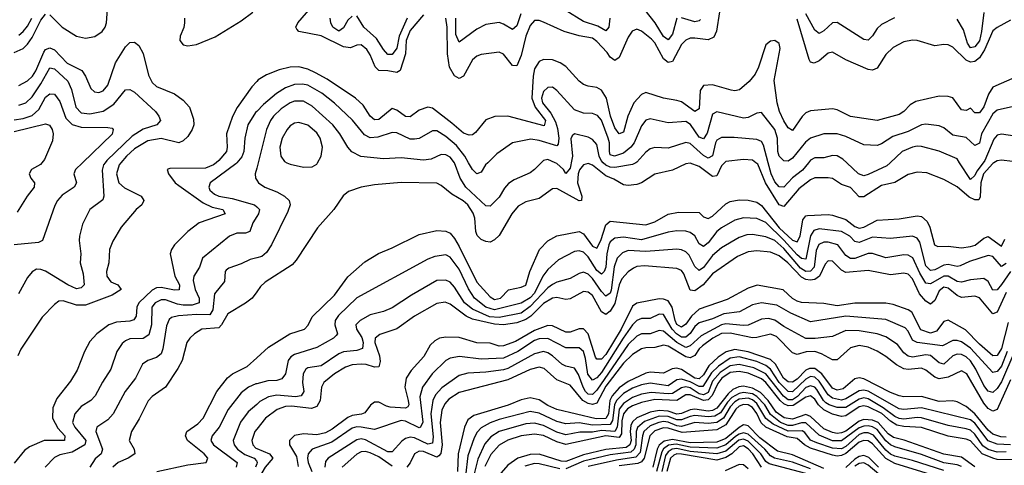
# Model space of a CAD drawing. Header units: inches. Extents: x 884549 to 1028252, y 526810 to 653624.
# Tile 118 of 256: x 938934 to 943362, y 558638 to 560644. Entities that reach past the tile are written whole.
import ezdxf

# ---------------------------------------------------------------- set-up
doc = ezdxf.new("R2010")
doc.units = ezdxf.units.IN
doc.header["$MEASUREMENT"] = 0
for name, color, linetype in [('A9535', 7, 'Continuous'), ('A9536', 7, 'Continuous'), ('A9545', 7, 'Continuous'), ('A9546', 7, 'Continuous')]:
    doc.layers.add(name, color=color, linetype=linetype)

msp = doc.modelspace()

# ---------------------------------------------------------------- linework, layer by layer
at = {"layer": 'A9535', "color": 5}
for points, elevation in [([(939216.5, 560000), (939185.2, 559970), (939178, 559950), (939190, 559909.6), (939179.7, 559890), (939125.5, 559854.5), (939104, 559830), (939092.2, 559807.8), (939037.3, 559650), (939018.6, 559641.4), (938909.7, 559630.3)], 2540), ([(939817.6, 560000), (939805.5, 559990), (939770, 559975.3), (939610, 559974.4), (939598, 559970), (939603.9, 559950), (939633.8, 559910), (939650, 559897.3), (939759.5, 559819.5), (939799.9, 559799.9), (939847.2, 559790), (939857.7, 559770), (939740.7, 559730), (939690.1, 559689.9), (939631, 559630), (939617.3, 559610), (939611.5, 559590), (939632.6, 559490), (939653, 559450), (939652, 559428), (939630, 559426.3), (939570, 559437.8), (939550, 559436.1), (939530, 559425.9), (939470.4, 559370), (939461.7, 559350), (939458.5, 559310), (939448, 559292), (939430, 559286.2), (939370, 559282), (939335.8, 559270), (939281, 559230), (939250, 559195), (939226.1, 559150), (939193.3, 559066.7), (939162.7, 559017.3), (939101.4, 558938.6), (939083.3, 558896.7), (939081.6, 558850), (939105.2, 558805.2), (939137.2, 558770), (939135.3, 558750), (939044.6, 558750), (938978.3, 558721.7), (938955.4, 558704.6), (938910, 558647.8)], 2620), ([(939034.3, 560000), (939028, 559992), (938988, 559970), (938977.2, 559950), (938984.2, 559930), (939000.2, 559910), (938999.3, 559890), (938967.1, 559850), (938922.6, 559777.4)], 2520), ([(939389.4, 560000), (939381.2, 559990), (939369.8, 559950), (939380.3, 559910), (939406.1, 559886.1), (939480.5, 559850), (939493, 559830), (939482.8, 559810), (939458, 559790), (939390.2, 559710), (939352.7, 559647.3), (939338.8, 559610), (939334.4, 559550), (939324.6, 559510), (939326.3, 559490), (939343.4, 559463.4), (939375.8, 559450), (939390.1, 559430), (939350, 559403.9), (939230, 559359.5), (939190, 559358.9), (939130, 559378.1), (939110, 559376.8), (939090, 559362), (939035.3, 559304.7), (938939.1, 559160.9), (938925.4, 559130)], 2580), ([(939318.2, 560000), (939310.9, 559990), (939305.7, 559965.7), (939312.6, 559850), (939307.7, 559832.3), (939249.1, 559790), (939216.7, 559723.3), (939203.2, 559670), (939201.3, 559650), (939209.3, 559590), (939205.8, 559550), (939219.9, 559499.9), (939224.3, 559450), (939210, 559436.2), (939190, 559431.7), (939150, 559449.6), (939050, 559511.9), (939030, 559519.9), (939010, 559520.2), (938990.7, 559509.3), (938970, 559482.6), (938928.4, 559410)], 2560), ([(939910.5, 560000), (939905.5, 559994.5), (939790.2, 559910), (939785, 559890), (939790, 559876), (939810, 559858.5), (939830, 559849.4), (939890, 559839.1), (939990.4, 559810.4), (940000, 559801.7)], 2640), ([(940000, 559975), (939993.7, 559950), (939994.7, 559930), (940000, 559921.8)], 2660), ([(940000, 559757.2), (939982.2, 559730), (939969.5, 559690.5), (939950, 559682.7), (939910, 559682.4), (939877.4, 559670), (939755.6, 559570), (939743, 559530), (939717.1, 559490), (939713.7, 559470), (939723.8, 559430), (939741.5, 559390), (939740.6, 559370), (939710, 559359.5), (939670, 559359.1), (939643.8, 559363.8), (939590, 559383.4), (939570, 559383.2), (939543, 559370), (939528.7, 559350), (939527.2, 559270), (939514.8, 559225.2), (939490, 559209), (939430, 559207), (939410, 559198.7), (939394.4, 559185.7), (939371.4, 559150), (939344.2, 559070), (939307.2, 559012.8), (939274, 558950), (939253.8, 558930), (939210, 558903), (939182.3, 558870), (939172, 558830), (939182.1, 558810), (939231.6, 558750), (939227.1, 558730), (939170, 558696.8), (939114.8, 558685.2), (939090, 558673.2), (939049.4, 558630)], 2640), ([(940000, 559572), (939970, 559565), (939930, 559545.4), (939874.1, 559525.9), (939863.1, 559516.9), (939857.7, 559510), (939854.9, 559465.1), (939810.5, 559409.5), (939802.5, 559337.5), (939790, 559315.6), (939730, 559317.1), (939648.6, 559311.4), (939617.4, 559302.6), (939606, 559294), (939594.6, 559265.4), (939577.9, 559162.1), (939570, 559140.3), (939550, 559122.8), (939510.1, 559109.9), (939486.4, 559093.6), (939454.8, 559030), (939408.9, 558970), (939354.1, 558870), (939330, 558843.4), (939281.5, 558810), (939277, 558790), (939306.4, 558710), (939301, 558690), (939273, 558667), (939250, 558629.8)], 2660), ([(940000, 559419.5), (939979.7, 559390), (939950, 559367.1), (939870, 559319.1), (939842.1, 559270), (939830, 559257.1), (939753.7, 559250), (939719.7, 559230), (939698.8, 559210), (939685.5, 559190), (939664.4, 559110), (939645.9, 559074.1), (939589.6, 558990.4), (939530, 558947), (939511.7, 558928.3), (939472.1, 558847.9), (939436.4, 558790), (939426.7, 558750), (939449.4, 558710), (939451.3, 558690), (939422.7, 558670), (939377.5, 558650), (939352.7, 558630)], 2680), ([(939550.4, 558609.6), (939690, 558640.4), (939773.2, 558650), (939780.4, 558670), (939763.8, 558690), (939689.5, 558750), (939679.2, 558770), (939686.4, 558790), (939735.8, 558824.2), (939759.6, 558850), (939820.6, 558970), (939868.4, 559031.6), (939890.8, 559049.2), (939957.1, 559082.9), (940000, 559121.9)], 2720), ([(940000, 559005.1), (939995.9, 559004.1), (939963.5, 558990), (939930, 558964.1), (939871.5, 558888.5), (939831.5, 558810), (939800.1, 558770), (939794.5, 558750), (939806.2, 558730), (939912.2, 558650), (939907.2, 558630)], 2740), ([(940000, 558912.1), (939961.6, 558878.4), (939927.9, 558832.1), (939893.8, 558750), (939898.3, 558730), (939914.4, 558710), (939946.6, 558686.6), (939988.2, 558670), (939998.5, 558658.5), (940000, 558655.1)], 2760), ([(940000, 558800.3), (939991.6, 558790), (939977.8, 558750), (939982.1, 558730), (939995.7, 558715.7), (940000, 558713.9)], 2780), ([(940000, 558644.3), (939994.3, 558630)], 2760)]:
    msp.add_lwpolyline(points, dxfattribs=dict(at, elevation=elevation))
at = {"layer": 'A9536', "color": 5}
for points, elevation in [([(939070, 560666.1), (939124.9, 560610), (939190, 560569.3), (939230, 560560.4), (939272.4, 560567.6), (939304.7, 560590), (939317.9, 560610), (939324.2, 560630), (939329.7, 560690.3)], 2620), ([(939675.6, 560650), (939675.8, 560630), (939671.8, 560608.2), (939655.5, 560570), (939654.7, 560550), (939670, 560530.2), (939690, 560526), (939730, 560532.1), (939813.6, 560566.4), (939930, 560638.3), (939982.4, 560677.6)], 2620), ([(938910, 560496.6), (938950, 560513.3), (938970, 560532.8), (938990, 560563.7), (939030, 560641.7), (939050, 560668.3)], 2620), ([(938930, 560574.2), (938950, 560590), (938970, 560614.9), (938988.3, 560650)], 2640), ([(938930, 560347.9), (938970, 560368.4), (938991.1, 560388.9), (939006.7, 560413.3), (939042.5, 560497.5), (939050, 560509.7), (939070, 560517.4), (939090, 560507.6), (939148, 560448), (939214.3, 560414.3), (939230.6, 560390), (939254.6, 560334.6), (939270, 560318.9), (939290, 560315.9), (939310, 560324.1), (939330, 560349.3), (939364.7, 560450), (939410, 560520.9), (939430, 560541.6), (939450, 560542), (939470, 560527.3), (939490, 560491.4), (939513.5, 560393.5), (939530, 560360.4), (939550, 560342.6), (939630.1, 560310.1), (939670, 560281.9), (939697.2, 560250), (939715.8, 560195.8), (939716.7, 560170), (939710.1, 560149.9), (939690, 560117.3), (939670, 560097.7), (939650, 560089.9), (939570, 560109.4), (939510, 560098.2), (939450, 560062.6), (939414.1, 560030), (939389.4, 560000)], 2580), ([(938930, 560258.2), (938962, 560270), (938990, 560296.8), (939030, 560354.2), (939070, 560427), (939090, 560422.5), (939150, 560367.4), (939167.2, 560330), (939186.1, 560250), (939210, 560224), (939250, 560219.6), (939310, 560232.2), (939357.3, 560262.7), (939410, 560328.1), (939430, 560329.1), (939450, 560318), (939544.5, 560230), (939560.2, 560210), (939567.1, 560190), (939550.3, 560170), (939490, 560150.8), (939440, 560120), (939325.4, 560010), (939318.2, 560000)], 2560), ([(940000, 560365.6), (939978.2, 560341.8), (939912, 560248), (939891.7, 560208.3), (939864.5, 560130), (939867.1, 560070), (939863.7, 560050), (939829.7, 560010), (939817.6, 560000)], 2620), ([(938910, 560192.9), (938950, 560198.9), (938990, 560212.1), (939021, 560239), (939050, 560294.2), (939070, 560309.2), (939090, 560308.6), (939115.1, 560275.1), (939141.1, 560201.1), (939170, 560172.1), (939210, 560160.4), (939330, 560158.2), (939350, 560154.9), (939355.2, 560150), (939350, 560128.1), (939216.5, 560000)], 2540), ([(940000, 560230.5), (939994.8, 560225.2), (939960.1, 560170), (939946.3, 560110), (939942.7, 560050), (939933.8, 560026.2), (939910.5, 560000)], 2640), ([(938910, 560140.2), (939050, 560175.2), (939068.5, 560168.5), (939080.5, 560150), (939085.1, 560130), (939081.9, 560098.2), (939045.5, 560014.5), (939034.3, 560000)], 2520)]:
    msp.add_lwpolyline(points, dxfattribs=dict(at, elevation=elevation))
at = {"layer": 'A9545', "color": 5}
for points, elevation in [([(942104.3, 560000), (942090, 559985.3), (942070, 559941.1), (942050, 559937.4), (941990, 559983.1), (941950, 559997.1), (941930, 559994.9), (941870, 559965.9), (941790, 559948.7), (941730, 559909.4), (941710, 559902), (941670, 559897.2), (941650, 559900.4), (941606.2, 559926.2), (941570, 559941.2), (941510, 559988.7), (941490, 559995.8), (941469.2, 559990.8), (941451.5, 559968.5), (941445.5, 559950), (941443, 559910), (941462.5, 559850), (941460.9, 559830), (941450, 559827.6), (941350, 559884.4), (941330, 559882.8), (941270, 559838.7), (941210, 559824.1), (941175.9, 559804.1), (941146.8, 559770), (941090, 559672.4), (941070, 559652.4), (941050, 559642.6), (941030, 559644.9), (941010, 559654.7), (940992.1, 559672.1), (940986, 559690), (940981.8, 559750), (940973, 559772.9), (940949.1, 559810), (940928.7, 559828.7), (940878.2, 559858.2), (940830, 559897.3), (940810, 559907.1), (940650, 559911.5), (940530, 559900.6), (940469.7, 559889.7), (940412.7, 559870), (940388.6, 559851.4), (940347.1, 559790), (940273.7, 559706.3), (940178.2, 559561.8), (940159.1, 559540.9), (940037.8, 559462.2), (940016.5, 559443.5), (940000, 559419.5)], 2680), ([(940006.4, 560000), (940000, 559975)], 2660), ([(940136.2, 560000), (940150, 559993.4), (940210, 559980.2), (940250, 559982), (940270, 559993.7), (940273.6, 560000)], 2680), ([(941279.9, 560000), (941250, 559968.7), (941230, 559954.6), (941157.5, 559922.5), (941133.1, 559906.9), (941114.3, 559885.7), (941090, 559844.6), (941050, 559803.7), (941030, 559806.1), (940941.3, 559890), (940915.7, 559930), (940890, 559999.5), (940889.6, 560000)], 2660), ([(941039.4, 560000), (941029.7, 559990.3), (941010, 559958), (940990, 559949.1), (940970, 559969.8), (940953, 560000)], 2640), ([(941414.9, 560000), (941413.3, 559990), (941410, 559975.6), (941390, 559952), (941379.9, 559970), (941350, 559996.7), (941342.5, 560000)], 2660), ([(941704.8, 560000), (941690, 559991.9), (941610, 559978.5), (941590, 559980), (941570, 559988.7), (941558.8, 560000)], 2660), ([(943315.1, 560000), (943310, 559997), (943268.1, 559950), (943256.5, 559910), (943253.8, 559846.2), (943247.1, 559832.9), (943230, 559832.8), (943204.1, 559844.1), (943150, 559890.8), (943090, 559924.4), (943014.4, 559954.4), (942970, 559957.1), (942930, 559947.2), (942870, 559910.8), (942810, 559896.7), (942730, 559846.1), (942710, 559846.8), (942670, 559887.7), (942630, 559902.4), (942590, 559928.1), (942570, 559932.3), (942510, 559931.1), (942490, 559922.1), (942438, 559882), (942370, 559803.4), (942350, 559810.3), (942288.7, 559910), (942253.3, 559993.3), (942244.7, 560000)], 2680), ([(942481.1, 560000), (942454, 559966), (942410, 559931.1), (942370, 559889.9), (942350, 559891.3), (942330, 559913.6), (942314, 559950), (942300.5, 560000)], 2660), ([(942849.5, 560000), (942834.4, 559985.6), (942750, 559946.3), (942730, 559941.5), (942706.1, 559950), (942653.6, 560000)], 2660), ([(943267.5, 560000), (943238.8, 559961.2), (943230, 559941.7), (943210, 559924.5), (943160.9, 560000)], 2660), ([(940000, 559921.8), (940007.7, 559910), (940036, 559890), (940090, 559869.5), (940125.8, 559850), (940146.5, 559830), (940150.8, 559810.8), (940140.4, 559779.6), (940066.1, 559630), (940044.5, 559595.5), (940022.7, 559577.3), (940000, 559572)], 2660), ([(940000, 559121.9), (940052.9, 559170), (940149.7, 559230.3), (940215.1, 559250), (940231, 559269), (940250, 559305.7), (940350, 559404.2), (940410, 559486.5), (940486.8, 559553.2), (940548.2, 559591.8), (940610, 559616.1), (940730, 559676.3), (940810, 559694.2), (940850, 559692.3), (940870, 559683.2), (940890, 559659.1), (940910, 559622.7), (940990, 559462.3), (941050, 559396.9), (941070, 559384.9), (941096, 559390), (941132.8, 559427.2), (941190, 559439.6), (941210, 559448.5), (941229, 559511), (941271.4, 559608.6), (941310, 559648), (941349.7, 559670.3), (941450, 559690.4), (941470, 559679.1), (941510, 559624.3), (941530, 559614.6), (941547.7, 559650), (941570, 559720.2), (941590, 559737.5), (941750, 559721), (941790, 559733.3), (941850, 559767.9), (941897.1, 559777.1), (941990, 559775.2), (942010, 559757), (942030, 559749.3), (942050, 559759.2), (942110, 559814.2), (942130, 559825), (942170, 559833.2), (942210, 559830.8), (942250, 559822.1), (942270, 559807.1), (942350, 559706.2), (942410, 559651.3), (942430, 559644.4), (942444, 559670), (942456.5, 559743.5), (942470, 559761), (942477, 559763), (942570, 559767.2), (942590, 559763.7), (942650, 559743.8), (942690, 559712.7), (942710, 559705.8), (942730, 559709.9), (942790, 559741.1), (942890, 559747.1), (942970, 559760.4), (942990, 559758), (943016, 559736), (943027.8, 559710), (943048.8, 559630), (943063.1, 559623.1), (943110, 559624.2), (943170, 559616.6), (943210, 559622.7), (943230.9, 559629.1), (943270, 559659.6), (943290, 559667.1), (943350, 559624.2), (943364.9, 559655.1)], 2720), ([(940000, 559801.7), (940013, 559790), (940008.4, 559770), (940000, 559757.2)], 2640), ([(943370, 559546.4), (943350, 559532.2), (943310, 559577.5), (943290, 559581.7), (943205.4, 559554.6), (943164, 559536), (943150, 559532.6), (943110, 559542.5), (943090, 559539.3), (943050, 559517.4), (943030, 559515.4), (943010, 559536.1), (942981.6, 559641.6), (942970, 559659.9), (942950, 559669), (942850, 559659), (942770, 559664.1), (942710, 559641.5), (942690, 559645.9), (942667.1, 559670), (942630.1, 559689.9), (942530, 559702.7), (942505.5, 559694.5), (942490, 559671.3), (942470, 559565.4), (942450, 559568.5), (942430, 559585.7), (942371.3, 559651.3), (942290, 559730.5), (942250, 559748.4), (942190, 559751.9), (942150, 559741.2), (942090, 559706.2), (942070, 559690.8), (942030, 559639.6), (942010, 559622.6), (941990, 559635.4), (941970, 559671.1), (941950, 559686.4), (941930, 559692.2), (941890, 559692.9), (941850, 559686.8), (941730, 559653), (941650, 559664.3), (941610, 559659.9), (941590, 559643.2), (941584.1, 559630), (941575.2, 559590), (941569.6, 559530.4), (941562.5, 559510), (941550, 559498.8), (941530, 559515.1), (941490, 559576.2), (941470, 559596.8), (941450, 559603.5), (941430, 559599.9), (941357.7, 559562.3), (941310, 559518.9), (941286.7, 559490), (941250, 559412.4), (941230, 559391.8), (941190, 559367.3), (941070, 559337.6), (941030.3, 559350.3), (940979.3, 559390), (940952, 559432), (940910, 559521.1), (940870, 559575.2), (940850, 559584.7), (940801.5, 559578.5), (940770, 559565.5), (940450, 559391.2), (940367.5, 559312.5), (940353, 559290), (940352.1, 559270), (940363.2, 559230), (940357.7, 559222.3), (940344.9, 559210), (940270, 559168.8), (940170, 559136.4), (940153.7, 559126.3), (940141.2, 559110), (940128.9, 559050), (940113.4, 559026.6), (940090, 559019.7), (940050, 559017.6), (940000, 559005.1)], 2740), ([(943390, 559510), (943350, 559452.3), (943330, 559427.7), (943310, 559426.6), (943290, 559466), (943270, 559478.1), (943210, 559473.5), (943170, 559461.6), (943150, 559465.8), (943110, 559488.8), (943090, 559489.1), (943030, 559454.1), (943010, 559457.5), (942982.7, 559502.7), (942951.5, 559571.5), (942930, 559584.4), (942910, 559585.5), (942830, 559572.5), (942770, 559590.7), (942750, 559590.6), (942690, 559569), (942670, 559568.6), (942650, 559582.2), (942613.1, 559630), (942570, 559641.8), (942550, 559642.1), (942527.9, 559632.1), (942515.9, 559604.1), (942507.3, 559530), (942490, 559511.1), (942470, 559510.5), (942445.8, 559525.8), (942370, 559613.1), (942330, 559649.7), (942290, 559666.9), (942230, 559676.5), (942205, 559675), (942170, 559663.1), (942090, 559616.4), (942050, 559582.8), (942010, 559527.7), (941990, 559514.2), (941970, 559532.6), (941944.4, 559584.4), (941930, 559598.8), (941910, 559608.4), (941890, 559610.8), (941750, 559600.5), (941670, 559605.1), (941645.1, 559594.9), (941620.9, 559570), (941608.3, 559531.7), (941593.8, 559426.2), (941590, 559413.4), (941570, 559399.7), (941550, 559420.6), (941510, 559479.4), (941490, 559498.2), (941470, 559507), (941450, 559500.9), (941410, 559478.8), (941350, 559462), (941330, 559452.1), (941310, 559437.3), (941230, 559352.3), (941190, 559322.4), (941090, 559302.6), (941046.7, 559306.7), (940970, 559340.1), (940934.8, 559370), (940890, 559439.9), (940870, 559462.5), (940850, 559472), (940810, 559469.9), (940696.2, 559403.8), (940610, 559346.9), (940570, 559329.9), (940510, 559314.6), (940465.4, 559290), (940446, 559270), (940449, 559250), (940472.5, 559212.5), (940479.5, 559190), (940475.7, 559164.3), (940450, 559154), (940390, 559148), (940370, 559139.5), (940290, 559086.2), (940230, 559076), (940220.8, 559070), (940208.6, 559050), (940206.4, 559010), (940211.3, 558970), (940200.6, 558950), (940174.2, 558945.8), (940090, 558953.6), (940053.1, 558946.9), (940014.8, 558925.2), (940000, 558912.1)], 2760), ([(943370, 559416), (943330, 559327), (943310, 559320.5), (943250, 559391.6), (943230, 559399.7), (943170, 559393.4), (943150, 559401.7), (943110, 559435.2), (943090, 559439.9), (943070, 559423.8), (943050, 559379.9), (943030, 559363.3), (943010, 559376.5), (942980.9, 559410), (942950, 559477.7), (942930, 559498.5), (942910, 559502.1), (942850, 559495.3), (942750, 559514.1), (942650, 559505.3), (942630, 559515.9), (942590, 559556.3), (942570, 559558.5), (942556.7, 559543.3), (942531.2, 559488.8), (942510, 559473.8), (942488.4, 559471.6), (942470, 559474.5), (942450, 559485.4), (942388.8, 559550), (942350, 559581.4), (942310, 559597.2), (942250, 559603.2), (942210, 559598.3), (942162.9, 559577.1), (942050, 559499.3), (942007.9, 559450), (941970, 559423.2), (941950, 559426.5), (941920.4, 559500.4), (941910, 559514.2), (941890, 559524.5), (941744.5, 559535.5), (941710, 559532.1), (941694, 559526), (941670, 559508.4), (941642.8, 559477.2), (941630, 559450.5), (941610, 559367), (941590, 559331.3), (941570, 559316.4), (941550, 559328.1), (941510, 559401.7), (941490, 559417.8), (941470, 559419.9), (941410, 559386.7), (941390, 559384.9), (941350, 559393.7), (941330, 559390.9), (941290, 559365.6), (941232.4, 559310), (941210, 559294.6), (941170, 559279.6), (941110, 559270.7), (941070, 559272.9), (940970, 559296.4), (940942.4, 559310), (940870, 559364), (940848.3, 559371.7), (940810, 559366.4), (940710, 559309.9), (940630, 559251.8), (940553.6, 559226.4), (940533.5, 559210), (940531.5, 559190), (940552.5, 559130), (940555.1, 559104.9), (940550, 559080.7), (940530, 559080.1), (940492.2, 559092.2), (940470, 559093.6), (940429.8, 559090.2), (940399.8, 559080.2), (940349.5, 559050), (940302, 559010), (940291.7, 558990), (940285.8, 558930), (940270, 558903.4), (940246.9, 558893.1), (940156, 558904), (940130, 558902.9), (940091.4, 558888.6), (940040.1, 558850), (940000, 558800.3)], 2780), ([(943379.7, 559280.3), (943350, 559163.1), (943330, 559132.3), (943310, 559131), (943250, 559182.9), (943187.6, 559247.6), (943110, 559291.6), (943090, 559285.8), (943057.7, 559242.3), (943030, 559233.2), (942987.3, 559247.3), (942946.7, 559326.7), (942930, 559337.1), (942861.9, 559361.9), (942830, 559367.2), (942690, 559368.2), (942610, 559356.2), (942550, 559365.8), (942450, 559371.1), (942430, 559376.3), (942410, 559389.5), (942368.2, 559428.2), (942251.4, 559448.6), (942210, 559435.9), (942115.7, 559384.3), (941990, 559340.4), (941954.8, 559310), (941930, 559273.8), (941910, 559259.8), (941890, 559271.4), (941881.8, 559290), (941869.2, 559349.2), (941850, 559377.6), (941830, 559385.4), (941810, 559386.7), (941710, 559367.5), (941690, 559354), (941638.8, 559250), (941570, 559136.7), (941550, 559116.3), (941530, 559115.3), (941524.2, 559124.2), (941490, 559229.3), (941470, 559252.5), (941450, 559252.2), (941410, 559236.9), (941390, 559237.3), (941330, 559266.3), (941310, 559266.8), (941250, 559244.7), (941164.2, 559195.8), (941110, 559175.6), (941090, 559174.9), (941050, 559187.1), (940990, 559189.2), (940910, 559213.4), (940850, 559215.4), (940822.4, 559210), (940801.5, 559198.5), (940780.9, 559179.1), (940751.9, 559128.1), (940694.7, 559065.3), (940672.7, 559030), (940665.9, 558990), (940681.1, 558930), (940683.7, 558910), (940679.3, 558900.7), (940670, 558895.3), (940599.6, 558899.6), (940583.7, 558903.7), (940550, 558922.9), (940530, 558922), (940512, 558908), (940485.8, 558874.2), (940472.1, 558867.9), (940430, 558861.9), (940410, 558853), (940339.8, 558800.2), (940310, 558783.7), (940270, 558775.9), (940210, 558779.3), (940170, 558772.5), (940146.9, 558750), (940147.5, 558730), (940178.4, 558678.4), (940187, 558633)], 2820), ([(943375.7, 559150), (943350, 559084.2), (943330, 559060.7), (943310, 559055.2), (943210, 559165.4), (943170, 559194), (943150, 559200.3), (943130, 559199.3), (943083.8, 559176.2), (942970, 559190.2), (942950, 559201.3), (942930, 559241.6), (942916.9, 559256.9), (942830, 559293.8), (942650, 559309.7), (942490, 559283.2), (942402.2, 559322.2), (942339.1, 559359.1), (942270, 559368.7), (942230, 559360.8), (942170.6, 559329.4), (942100.4, 559319.6), (942050, 559296.6), (941990, 559279.4), (941970, 559263.4), (941949.1, 559230.9), (941930, 559214.1), (941910, 559215.3), (941887.4, 559230), (941869.2, 559250), (941830, 559317.2), (941810, 559318.2), (941770, 559298), (941730, 559298.5), (941710, 559290.3), (941690, 559269.9), (941648.1, 559210), (941550, 559055.7), (941530, 559031.1), (941510, 559021.7), (941488.8, 559048.8), (941479, 559119), (941469.4, 559150), (941450, 559166.1), (941390, 559166.5), (941310, 559208.2), (941270, 559207.8), (941250, 559200.3), (941175.1, 559150), (941110, 559120.5), (941010, 559115.6), (940912.7, 559127.3), (940870, 559120.9), (940850, 559109.3), (940789.6, 559050), (940745.3, 558990), (940733.8, 558946.2), (940747.5, 558832.5), (940736.6, 558810), (940730, 558807), (940670, 558837.1), (940650, 558839.6), (940530, 558799), (940470, 558810), (940450, 558811), (940430, 558804.5), (940337.5, 558742.5), (940249.5, 558710.5), (940231.5, 558690), (940227.9, 558670), (940230.8, 558650), (940248.6, 558610)], 2840), ([(943410, 559153.1), (943350, 559013.5), (943330, 558983.1), (943310, 558965.9), (943290, 558971.9), (943270, 558997.1), (943234.8, 559070), (943210, 559108.1), (943190, 559126.1), (943170, 559136.2), (943150, 559138.7), (943130, 559130.6), (943090, 559093.3), (943070, 559099.6), (943030, 559132.2), (943010, 559135.2), (942950, 559125.4), (942930, 559128.6), (942910, 559144.7), (942881.8, 559181.8), (942830, 559216.2), (942790, 559229.9), (942710, 559243.8), (942650, 559244.7), (942590, 559217.9), (942511.2, 559208.8), (942470, 559209), (942370, 559263), (942330, 559290.6), (942301.5, 559298.6), (942270, 559295), (942210, 559269.3), (942190, 559267.1), (942110, 559274.7), (942090, 559270.4), (941999.1, 559220.9), (941950, 559175.8), (941930, 559168.3), (941890, 559190.5), (941830, 559241.1), (941810, 559244.4), (941770, 559230.3), (941730, 559229.6), (941710, 559218.6), (941670, 559182), (941530, 558976.7), (941510, 558956.2), (941490, 558957.8), (941479.4, 558970), (941467.6, 558990), (941447.4, 559047.4), (941430, 559075.9), (941390, 559083.7), (941372.5, 559092.5), (941330, 559131.4), (941310, 559144.7), (941290, 559150.3), (941250, 559139.3), (941130, 559074.2), (941110, 559067.7), (941030, 559056.8), (940950, 559052.1), (940910, 559042.3), (940832.9, 558987.1), (940804.7, 558955.3), (940792.6, 558930), (940783.6, 558870), (940793.4, 558766.6), (940790, 558738.1), (940770, 558733.6), (940710, 558761.7), (940690, 558765.1), (940670, 558759.2), (940652.9, 558747.1), (940610, 558698.3), (940590, 558698), (940490, 558752.4), (940470, 558756.9), (940450, 558753.3), (940321.3, 558670), (940310, 558655.2), (940307.2, 558630)], 2860), ([(943390, 559022.4), (943330.6, 558889.4), (943310, 558881.3), (943290, 558893.9), (943270, 558918.1), (943193.7, 559050), (943170, 559063.2), (943110, 559034.7), (943070, 559027), (943050, 559034.6), (943010, 559066.7), (942990, 559074.9), (942930, 559068.7), (942910, 559072.9), (942878.1, 559090), (942830, 559128), (942790, 559152.3), (942750, 559169.2), (942710, 559176.7), (942670, 559167.2), (942610, 559113.3), (942590, 559112.1), (942539.7, 559139.7), (942510, 559150.5), (942470.8, 559149.2), (942430, 559137.1), (942410, 559144.2), (942337.1, 559217.1), (942310, 559228.9), (942250, 559212.5), (942230, 559211.3), (942130, 559232), (942090, 559231), (942051.8, 559210), (942004.5, 559175.5), (941990, 559162.7), (941970, 559131.7), (941950, 559122.1), (941930, 559126.7), (941850, 559174.2), (941830, 559178.5), (941790, 559168.3), (941750, 559167.3), (941730, 559162), (941690, 559136.7), (941650, 559098.4), (941570, 558994.7), (941530, 558918.1), (941510, 558911.4), (941490, 558915.5), (941466.2, 558930), (941410, 558998.1), (941350, 559023.1), (941293.2, 559073.2), (941270, 559079.6), (941230, 559068.7), (941130, 559022.3), (940910, 558966.3), (940863.9, 558936.1), (940845.9, 558914.1), (940833.2, 558886.8), (940825.2, 558830), (940833.6, 558730), (940828.7, 558691.3), (940819.4, 558680.6), (940810, 558675.4), (940750, 558700.1), (940730, 558701.4), (940709.6, 558690), (940690, 558648.9), (940675.3, 558630)], 2880), ([(943370, 558765.3), (943345.9, 558765.8), (943310, 558777.9), (943290, 558796.3), (943230, 558870), (943190, 558903), (943150, 558924.2), (943130, 558927.7), (943070, 558925.1), (942990, 558947.9), (942910, 558946.9), (942890, 558951), (942850, 558966.1), (942730, 559027.1), (942710, 559032), (942690, 559027.1), (942638.2, 558981.8), (942610, 558976.6), (942590, 558985.2), (942541.4, 559050), (942510, 559074.3), (942485.7, 559074.3), (942470, 559065.9), (942430, 559025.1), (942410, 559012), (942390, 559013.6), (942368.7, 559030), (942332.6, 559092.6), (942310, 559113.5), (942210, 559148.5), (942150, 559159.3), (942110.8, 559149.2), (942075.2, 559124.8), (942034, 559086), (942010, 559045.2), (941990, 559027.9), (941970, 559029.6), (941910, 559069.3), (941890, 559074.9), (941868.5, 559071.5), (941830, 559053.3), (941770, 559056.5), (941750, 559052), (941670, 559015.7), (941630, 558986.8), (941598.4, 558950), (941588.1, 558930), (941581.9, 558870), (941570, 558848.9), (941527, 558847), (941350, 558888.5), (941310, 558906.5), (941270, 558932.3), (941230, 558941.8), (941190, 558933.4), (941131.3, 558908.7), (940977.2, 558862.8), (940950, 558843.4), (940934.6, 558810), (940906.2, 558690), (940903.7, 558610)], 2920), ([(943390, 558730.2), (943330, 558732.5), (943290, 558747.7), (943230, 558827.7), (943210, 558842.2), (942990, 558897.1), (942910, 558889), (942890, 558892.9), (942750, 558972), (942730, 558975.7), (942710, 558973.3), (942650, 558936.5), (942630, 558931.8), (942590, 558939.8), (942570, 558954.8), (942530, 559017.3), (942510, 559034.4), (942490, 559037), (942470, 559026.3), (942410, 558969.3), (942390, 558970), (942349.8, 559010), (942310.9, 559070.9), (942290, 559087.5), (942250, 559105), (942170, 559126.2), (942130, 559120.1), (942076.5, 559083.5), (942045.8, 559054.2), (942006.9, 558993.1), (941990, 558992), (941950, 559013.2), (941910, 559025.8), (941890, 559022.2), (941850, 558996.2), (941770, 559008.2), (941730, 559000.5), (941690, 558985.4), (941650, 558961.4), (941618.4, 558930), (941608.8, 558910), (941600.2, 558839.8), (941590, 558822), (941510, 558818.9), (941450, 558829.1), (941390, 558825.4), (941350, 558835.6), (941270, 558873.4), (941230, 558880.8), (941090, 558844.1), (941050.7, 558829.3), (941010, 558806.5), (940992.3, 558787.7), (940978.3, 558761.7), (940950, 558680.8), (940939.7, 558590)], 2940), ([(943370, 558699), (943330, 558697.4), (943289.5, 558709.5), (943266.1, 558726.1), (943230, 558778.9), (943210, 558795.8), (943190, 558802.1), (943110, 558816.9), (942990, 558851.1), (942970, 558852.9), (942910, 558845.1), (942890, 558848.3), (942870, 558857.2), (942817, 558897), (942750, 558937), (942730, 558941.1), (942710, 558936.3), (942650, 558897.6), (942610, 558898.5), (942575.3, 558910), (942559.9, 558919.9), (942548.8, 558930), (942519.3, 558979.3), (942510, 558989.3), (942490, 558995.9), (942470, 558987.9), (942432.4, 558947.6), (942410, 558932.5), (942390, 558932.9), (942368.8, 558948.8), (942289, 559049), (942236.2, 559076.2), (942170, 559091.9), (942130, 559086.2), (942084.2, 559055.8), (942050, 559016.5), (942030, 558965.7), (942010, 558955), (941990, 558959.6), (941950, 558986.7), (941930, 558990.6), (941910, 558986.8), (941870, 558961.1), (941850, 558959.1), (941774.1, 558965.9), (941730, 558957.9), (941690, 558942.9), (941650, 558916.8), (941630, 558890), (941620.8, 558810), (941610, 558790.4), (941550, 558795.4), (941510, 558787.2), (941453.3, 558786.7), (941390, 558774.5), (941350, 558786.7), (941290, 558817.6), (941250, 558827), (941210, 558824.4), (941090.2, 558789.8), (941053.7, 558766.3), (941025.6, 558734.4), (940994.2, 558665.8), (940970.4, 558570)], 2960), ([(943430, 558663), (943330, 558664.5), (943310, 558669.5), (943261.9, 558690), (943210, 558748.5), (943190, 558755.8), (943110, 558769), (942990, 558808.7), (942910, 558812), (942878.3, 558818.3), (942850, 558836.5), (942811.9, 558871.9), (942750, 558901.8), (942730, 558906.2), (942710, 558901.3), (942650, 558860.7), (942630, 558857), (942590, 558867.6), (942550, 558887.5), (942526.3, 558910), (942510, 558935.2), (942490, 558950.9), (942470, 558944.9), (942413, 558907), (942390, 558905.9), (942370, 558915.2), (942354.2, 558930), (942290, 559010.1), (942270, 559027.1), (942210, 559052.2), (942170, 559060.3), (942130, 559055), (942092.1, 559030), (942073.7, 559006.3), (942048.5, 558951.5), (942030, 558932.6), (942010, 558930.4), (941950, 558954.6), (941930, 558954.5), (941889.7, 558930.3), (941790, 558934.6), (941730, 558920.8), (941690, 558906.1), (941667.9, 558892.1), (941650.2, 558869.8), (941642.4, 558837.6), (941640, 558780), (941630, 558763.2), (941570, 558770.8), (941390, 558731.6), (941350, 558743.6), (941290, 558772.6), (941250, 558778.8), (941190, 558771.2), (941128.9, 558751.1), (941090, 558728.6), (941052.9, 558687.1), (941026.7, 558633.3)], 2980), ([(943230, 558631.8), (943170, 558674.5), (943090, 558688.7), (942911.5, 558751.5), (942863.7, 558763.7), (942839.7, 558779.7), (942794.5, 558830), (942770, 558840.6), (942730, 558844.2), (942710, 558836.7), (942650, 558792.2), (942630, 558783.9), (942610, 558781.9), (942590, 558785), (942550, 558802.4), (942490, 558857.4), (942470, 558867.3), (942410, 558846.3), (942372.2, 558852.2), (942336.8, 558876.8), (942300.5, 558930), (942265.2, 558965.2), (942230, 558985.8), (942190, 558993.8), (942168.9, 558991.1), (942141.4, 558978.6), (942119.7, 558960.3), (942070, 558895.9), (942050, 558884.4), (942030, 558881.8), (941970, 558890), (941950, 558887.9), (941910, 558870.8), (941890, 558868.9), (941850, 558881.3), (941810, 558885.1), (941770, 558876.9), (941710, 558851.6), (941690, 558833), (941683.1, 558816.9), (941680.2, 558790), (941683.9, 558750), (941678.6, 558730), (941662.3, 558717.7), (941570, 558709.8), (941470, 558685.7), (941390, 558654.6), (941370, 558656.6), (941270, 558688.3), (941230, 558686.8), (941174.8, 558670), (941130, 558638.8), (941088.3, 558591.7)], 3020), ([(943170, 558632.3), (943150, 558640.5), (943090, 558648.6), (942990, 558686.2), (942870, 558721.5), (942850, 558730.8), (942830, 558748.6), (942790, 558798.8), (942770, 558810.6), (942750, 558815.2), (942730, 558814.2), (942710, 558807), (942630, 558747.7), (942590, 558748.1), (942530, 558773.7), (942470, 558828.7), (942450, 558829), (942410, 558817.1), (942390, 558817.7), (942355.8, 558830), (942310, 558866.5), (942286, 558910), (942250, 558948.3), (942230, 558960.1), (942190, 558966.4), (942170, 558961.8), (942137.1, 558942.9), (942117.5, 558922.5), (942085.3, 558874.7), (942060.2, 558859.8), (942030, 558856.4), (941970, 558861.5), (941950, 558858.3), (941910, 558842), (941890, 558842.8), (941850, 558857), (941810, 558859.5), (941744.5, 558835.5), (941711.9, 558808.1), (941706.3, 558790), (941705.1, 558730), (941697.7, 558710), (941682.5, 558697.5), (941590, 558685.3), (941470, 558657.3), (941390, 558622)], 3040), ([(943090, 558614.2), (942950, 558660.1), (942870, 558678.6), (942850, 558688.3), (942830, 558705.7), (942774, 558774), (942750, 558784.4), (942730, 558783.6), (942710, 558776.4), (942650, 558722.7), (942630, 558712.6), (942590, 558715.5), (942518.5, 558738.5), (942491.2, 558751.2), (942465.1, 558785.1), (942453.4, 558793.4), (942390, 558792.1), (942322.9, 558822.9), (942289, 558849), (942250, 558916.1), (942230, 558932.9), (942210, 558939.9), (942170, 558935.4), (942150, 558924.3), (942130, 558901.8), (942099.8, 558850), (942070, 558830.1), (942030, 558826.1), (941970, 558830.8), (941910, 558812.5), (941890, 558815.8), (941850, 558832.5), (941830, 558834.8), (941808.8, 558831.2), (941770, 558815.2), (941741.8, 558790), (941734.9, 558770), (941724.2, 558695.8), (941705.6, 558674.4), (941618.1, 558661.9), (941490, 558632.5)], 3060), ([(943070, 558585), (942870, 558646.1), (942830, 558669.4), (942770, 558734.7), (942750, 558748.3), (942730, 558749.8), (942710, 558742.2), (942650, 558691.6), (942630, 558682), (942610, 558679.4), (942590, 558683.1), (942490, 558715.6), (942463, 558730), (942430, 558759.4), (942385.7, 558765.7), (942290.3, 558810.3), (942268.9, 558828.9), (942250, 558870.7), (942230, 558898.6), (942210, 558910.6), (942190, 558911.5), (942170, 558904), (942154.8, 558890), (942110, 558820.4), (942070, 558798), (941913.9, 558786.1), (941850, 558805.4), (941830, 558806.6), (941790, 558792.6), (941767.7, 558770), (941742.5, 558670), (941730, 558654.4), (941713.6, 558646.4), (941630, 558635.3)], 3080), ([(942550, 558624.4), (942410, 558685.6), (942341.6, 558701.6), (942262.2, 558762.2), (942210, 558816.1), (942198.3, 558818.3), (942190, 558819.6), (942170, 558808.2), (942110, 558758.3), (942070, 558742.2), (941950, 558739.9), (941870, 558754.9), (941832.7, 558747.3), (941810.6, 558729.4), (941800.6, 558710), (941781.6, 558630)], 3120), ([(942490, 558622.2), (942410, 558652.5), (942328.5, 558670), (942310, 558681.4), (942285.7, 558710), (942210, 558778.2), (942190, 558783.7), (942170, 558778.6), (942152.8, 558767.2), (942110, 558730.5), (942070, 558715.9), (941950, 558720.2), (941886.2, 558733.8), (941851.4, 558728.6), (941830, 558711.9), (941821.6, 558698.4), (941798.2, 558610)], 3140), ([(942470, 558601.5), (942305.1, 558645.1), (942290, 558655.5), (942266.7, 558690), (942210, 558746.9), (942190, 558756.1), (942168.4, 558751.6), (942110, 558701.8), (942070, 558689.6), (941950, 558700.1), (941890, 558714), (941869.1, 558710.9), (941850, 558698.4), (941838.5, 558681.5), (941821.4, 558610)], 3160), ([(940000, 558713.9), (940058.2, 558690), (940072.2, 558670), (940038.7, 558630), (940013.2, 558586.8), (940000, 558580.8)], 2780), ([(940610, 558634), (940550, 558676.6), (940510, 558694.6), (940490, 558699.5), (940470, 558698.1), (940450, 558688.4), (940385, 558630)], 2880), ([(942270, 558630.2), (942231.8, 558690), (942210, 558712.9), (942190, 558725.5), (942170, 558720.6), (942137.3, 558690), (942110, 558673.1), (942070, 558661.1), (941910, 558688), (941890, 558689.3), (941876.3, 558683.7), (941861.2, 558670), (941844.4, 558610)], 3180), ([(940000, 558655.1), (940002.3, 558650), (940000, 558644.3)], 2760), ([(941362.7, 558622.7), (941270, 558645.1), (941250, 558645.5), (941206, 558634)], 3040), ([(942210, 558621.6), (942190, 558639.5), (942170, 558641.7), (942107.3, 558612.7)], 3220), ([(942795.7, 558630), (942753.1, 558673.1), (942730, 558681.7), (942710, 558677.8), (942690, 558666.1), (942650, 558628.7)], 3120), ([(942798.2, 558598.2), (942750, 558639.4), (942730, 558649.3), (942710, 558646.9), (942690, 558633.7)], 3140)]:
    msp.add_lwpolyline(points, dxfattribs=dict(at, elevation=elevation))
at = {"layer": 'A9546', "color": 5}
for points, elevation in [([(940750, 560665), (940690, 560594.4), (940673, 560550), (940668.7, 560490), (940645.5, 560414.5), (940630, 560405.2), (940590, 560413.3), (940550, 560415), (940532.1, 560432.1), (940510, 560486), (940494.7, 560510), (940470, 560529.9), (940450, 560529.1), (940422.5, 560517.5), (940390, 560520.9), (940290.6, 560570.6), (940190, 560589.9), (940181, 560601), (940176.5, 560610), (940185, 560630), (940243.5, 560696.5)], 2580), ([(942081.7, 560678.3), (942068.3, 560591.7), (942055.2, 560564.8), (942030, 560553.6), (941970, 560560.8), (941950, 560559.7), (941930, 560551.7), (941910, 560532.5), (941870, 560455.9), (941850, 560450.4), (941830, 560467.1), (941790, 560539.9), (941775.6, 560555.6), (941730, 560591.2), (941710, 560600.7), (941688.4, 560591.6), (941670, 560564.4), (941630, 560472.7), (941610, 560460.5), (941590, 560474.5), (941576, 560495.9), (941530, 560545.6), (941510, 560559.9), (941450.7, 560570.7), (941383, 560590), (941290, 560632.2), (941270, 560639.6), (941250, 560640.5), (941230, 560617.2), (941210, 560569.2), (941190, 560482.2), (941170, 560435.7), (941150, 560438), (941110, 560489), (941090, 560497), (941010, 560486.3), (940990, 560479.1), (940970, 560462.3), (940930, 560389.8), (940910, 560379.6), (940890, 560391.4), (940866.9, 560430), (940858.1, 560490), (940857, 560610), (940850.9, 560650.9)], 2580), ([(941588.1, 560650), (941584.2, 560610), (941570, 560594), (941534.6, 560614.6), (941470, 560636), (941386.6, 560686.6)], 2560), ([(941890.1, 560649.9), (941870, 560578.8), (941850, 560553.2), (941830, 560567.2), (941792.7, 560630), (941746.9, 560686.8)], 2560), ([(943270, 560676), (943259.8, 560590), (943250, 560549), (943230, 560521.7), (943210, 560516.3), (943197.3, 560537.3), (943178.1, 560598.1), (943150, 560645.4)], 2560), ([(940430, 560659.8), (940410, 560641.7), (940390, 560607), (940370, 560591.7), (940343.2, 560610), (940332.9, 560630), (940331, 560651)], 2560), ([(940676.2, 560650), (940641.4, 560570), (940630, 560515.5), (940610, 560486.4), (940590, 560486.3), (940570, 560509.2), (940539.5, 560559.5), (940481.9, 560610), (940450, 560660.8)], 2560), ([(941188.1, 560670), (941170, 560615.9), (941150, 560599.1), (941110, 560623.9), (941090, 560630.5), (941030, 560621.7), (940990, 560600.7), (940910, 560542.9), (940896.3, 560576.3), (940895.7, 560650)], 2560), ([(941995.7, 560644.3), (941990, 560638.7), (941970, 560633.7), (941910, 560652.3)], 2560), ([(943390, 560640.8), (943330, 560608.7), (943310, 560593.2), (943272.8, 560507.2), (943250, 560472.6), (943230, 560455.6), (943210, 560453.1), (943190, 560460.7), (943130, 560520.6), (943110, 560529.8), (943090, 560532.1), (943050, 560525.8), (942970, 560550.5), (942950, 560551.1), (942910, 560543.9), (942862.3, 560517.7), (942830, 560487.6), (942790, 560426), (942770, 560415.8), (942750, 560419.9), (942650, 560463.6), (942590, 560496.8), (942570, 560492.4), (942530, 560457.9), (942507.8, 560447.8), (942490, 560452.7), (942484.2, 560464.2), (942430, 560645.2)], 2580), ([(942868.4, 560651.6), (942810, 560621.5), (942790, 560603.4), (942770, 560571.6), (942750, 560550.7), (942730, 560554), (942610, 560630.4), (942590, 560629.3), (942550, 560593.6), (942530, 560582), (942510, 560596.5), (942469.7, 560670)], 2560), ([(943410, 560383.2), (943310, 560339.6), (943291.3, 560308.7), (943270, 560250.8), (943250, 560224.8), (943230, 560224.2), (943210, 560245.6), (943190, 560235.3), (943170, 560237.2), (943130, 560291.8), (943110, 560298.6), (943070, 560299.2), (942964.2, 560275.8), (942939.1, 560260.9), (942910.1, 560230), (942890, 560216.4), (942790, 560189.9), (942670, 560207.7), (942610, 560238.4), (942590, 560242.8), (942490, 560233.4), (942470, 560224.5), (942452.6, 560207.4), (942410, 560145.3), (942390, 560157.2), (942370, 560189.1), (942350.9, 560230.9), (942341.3, 560270), (942327.5, 560370), (942353.7, 560513.7), (942350, 560536), (942330, 560549.8), (942310, 560547), (942290, 560529.7), (942257.1, 560430), (942241.8, 560398.2), (942215.1, 560364.9), (942171.5, 560328.5), (942150, 560324.1), (942133.1, 560326.9), (942050, 560350.4), (942010, 560347.7), (941995, 560325), (941990, 560242), (941970.1, 560229.9), (941910, 560273.3), (941890, 560280.6), (941829.9, 560289.9), (941750, 560316.2), (941730, 560307.2), (941696.6, 560270), (941669.4, 560210), (941650, 560136.8), (941630, 560129.3), (941610, 560157.4), (941590.7, 560210), (941572.6, 560290), (941550, 560325.9), (941530, 560338), (941490, 560343.8), (941470, 560351.8), (941450, 560366.2), (941390, 560432.6), (941364.2, 560450), (941330, 560462.4), (941290, 560465.1), (941270, 560455.7), (941250, 560422.2), (941243.6, 560390), (941237.3, 560290), (941253, 560250), (941298.4, 560190), (941293.5, 560166.5), (941130.1, 560209.9), (941071.5, 560208.5), (941030, 560192.9), (940984, 560136), (940970, 560125), (940955.8, 560124.2), (940930, 560132.6), (940878.1, 560178.1), (940790, 560244.7), (940770, 560249.2), (940730, 560236.2), (940690, 560206.3), (940670, 560207.6), (940630, 560236.7), (940610, 560243.2), (940550, 560194.8), (940530, 560192.9), (940510, 560209.2), (940478.8, 560258.8), (940444.4, 560290), (940316.4, 560376.4), (940264.8, 560404.8), (940230, 560421.3), (940190, 560431.6), (940150.5, 560429.5), (940101.8, 560418.2), (940044.8, 560395.2), (940006.9, 560373.1), (940000, 560365.6)], 2620), ([(940953, 560000), (940936.1, 560030), (940897.9, 560077.9), (940850, 560118.4), (940810, 560142.9), (940790, 560143.2), (940730.5, 560109.5), (940710, 560105.3), (940690, 560106.1), (940630, 560134.8), (940610, 560136.6), (940545.5, 560114.5), (940510, 560111.2), (940485.5, 560125.5), (940430.8, 560190.8), (940350, 560268.3), (940292.5, 560312.5), (940230, 560348.5), (940206.3, 560353.7), (940170, 560352.1), (940130, 560336.2), (940089.3, 560310.7), (940030, 560261.5), (940000, 560230.5)], 2640), ([(943430, 560259.1), (943330, 560236.7), (943310, 560220.4), (943260.3, 560130), (943250, 560087.6), (943230, 560077.3), (943190, 560114), (943130, 560123.7), (943090, 560156.5), (943070, 560166.6), (943010, 560173.5), (942990, 560170.4), (942930, 560140.5), (942861.6, 560118.4), (942810, 560085.2), (942790, 560077.4), (942730, 560081), (942650, 560117.8), (942610.3, 560130.3), (942550, 560129.9), (942490, 560110.9), (942467.5, 560092.5), (942410, 560019.6), (942390, 560007.5), (942370, 560008.2), (942349.5, 560030), (942344.3, 560050), (942342.5, 560110), (942330.2, 560150), (942270, 560225.3), (942250, 560222.3), (942210, 560202.9), (942190, 560200.9), (942070, 560229.2), (942050, 560218.7), (942026.6, 560133.4), (942010, 560108), (941990, 560114.6), (941951.4, 560171.4), (941930, 560184.9), (941850, 560179.9), (941770, 560197.9), (941750, 560191.2), (941730, 560165.3), (941697.3, 560090), (941682.8, 560070), (941650, 560043.5), (941608.9, 560028.9), (941590, 560035), (941586.1, 560050), (941587.1, 560090), (941581.1, 560110), (941550, 560191.2), (941532.3, 560212.3), (941510, 560220.7), (941470, 560222.2), (941430, 560238.5), (941350, 560325.1), (941330, 560339.8), (941310, 560338.8), (941290, 560321), (941281.1, 560290), (941285.3, 560270), (941323.3, 560223.3), (941343.7, 560183.7), (941353.2, 560153.2), (941359.3, 560110), (941356, 560084), (941350, 560076.3), (941270, 560100.3), (941233.6, 560106.4), (941150, 560089.8), (941079.9, 560040.1), (941039.4, 560000)], 2640), ([(940889.6, 560000), (940870, 560024.1), (940850, 560035.8), (940830, 560037.5), (940784.2, 560015.8), (940750, 560011.3), (940650, 560022.2), (940570, 560016.9), (940467.7, 560027.7), (940428.6, 560048.6), (940410, 560069.8), (940374, 560130), (940343.2, 560170), (940250, 560254.1), (940210, 560277.2), (940170, 560277), (940150, 560269), (940110, 560241.8), (940076.3, 560210), (940061.9, 560190), (940044.5, 560150), (940006.4, 560000)], 2660), ([(940273.6, 560000), (940290.5, 560029.5), (940295.5, 560070), (940286.1, 560110), (940270, 560134.7), (940230, 560168.3), (940190, 560181), (940170, 560177.5), (940150, 560165.6), (940136.4, 560150), (940115.1, 560110), (940104.7, 560070), (940108.6, 560028.6), (940125.2, 560005.2), (940136.2, 560000)], 2680), ([(941558.8, 560000), (941549.5, 560009.5), (941540.1, 560030), (941530, 560081.6), (941510, 560104.1), (941490, 560115), (941430, 560130.6), (941418.8, 560121.2), (941413.3, 560106.7), (941419.7, 560030), (941414.9, 560000)], 2660), ([(942300.5, 560000), (942279.2, 560079.2), (942270, 560095), (942250, 560104.6), (942146.6, 560113.4), (942090, 560113.1), (942070, 560101.9), (942062.8, 560090), (942049.3, 560030.7), (942030, 560020.8), (942010, 560032.3), (941950, 560085.9), (941930, 560091.3), (941850, 560065.6), (941790, 560067.7), (941770, 560062.9), (941750, 560048), (941710, 560002.9), (941704.8, 560000)], 2660), ([(943610.9, 560000), (943604.6, 560044.6), (943590, 560072.8), (943570, 560092.8), (943550, 560102.8), (943490, 560097.7), (943410, 560119.5), (943350, 560128.6), (943330, 560123.2), (943314.6, 560105.4), (943274.9, 560010), (943267.5, 560000)], 2660), ([(943160.9, 560000), (943150, 560016.8), (943070, 560052.3), (942990, 560073), (942970, 560074.1), (942949, 560070), (942902.2, 560050), (942849.5, 560000)], 2660), ([(941342.5, 560000), (941310, 560014.3), (941290, 560010.5), (941279.9, 560000)], 2660), ([(942244.7, 560000), (942230, 560011.4), (942190, 560014.5), (942110, 560005.8), (942104.3, 560000)], 2680), ([(942653.6, 560000), (942636.4, 560016.4), (942610, 560031), (942590, 560032.4), (942550, 560021.3), (942510, 560021.2), (942490, 560011.1), (942481.1, 560000)], 2660), ([(943448.6, 560000), (943350, 560011.4), (943330, 560008.7), (943315.1, 560000)], 2680)]:
    msp.add_lwpolyline(points, dxfattribs=dict(at, elevation=elevation))

doc.saveas('drawing.dxf')
